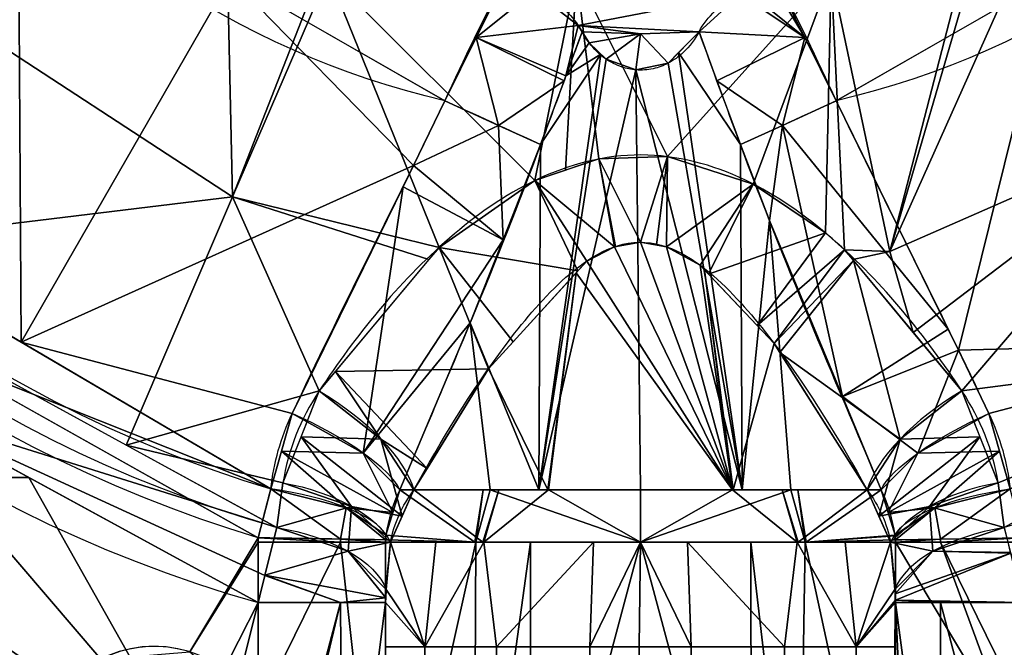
# Model space of a CAD drawing. Header units: millimetres. Extents: x -73 to 73, y -168 to 68.
# Tile 19 of 256: x -24 to 14, y -53 to -29. Entities that reach past the tile are written whole.
import ezdxf

# ---------------------------------------------------------------- set-up
doc = ezdxf.new("R2010")
doc.units = ezdxf.units.MM
doc.layers.add('100', color=7, linetype='Continuous', true_color=0xffffff)

msp = doc.modelspace()

# ---------------------------------------------------------------- linework, layer by layer
at = {"layer": '100', "color": 163, "linetype": 'Continuous'}
for p, q in [((-14.697, -55.475, 97), (-14.697, -49.039, 97)), ((-9.798, -49.039, 101), (-9.798, -64.637, 101)), ((9.798, -64.637, 101), (9.798, -49.039, 101)), ((-14.697, -51.356, 81), (-14.697, -63.317, 81)), ((-9.798, -64.637, 77), (-9.798, -51.356, 77)), ((9.798, -51.356, 77), (9.798, -64.637, 77))]:
    msp.add_line(p, q, dxfattribs=at)
at = {"layer": '100', "color": 163, "linetype": 'Continuous', "extrusion": (0, 0, -1)}
msp.add_circle((18.696, -57.539, -102), 4.5, dxfattribs=at)
for centre, radius, start, end in [((0, 0, -94), 68, 283.06797, 256.93203), ((0, 0, -81), 65, 283.06797, 256.93203), ((0, 0, -97), 51.024, 286.7388, 253.2612), ((0, 0, -80.215), 50.45, 286.0923, 253.9077), ((0, 0, -100), 32.941, 283.1966, 256.8034)]:
    msp.add_arc(centre, radius, start, end, dxfattribs=at)
at = {"layer": '100', "color": 163, "linetype": 'Continuous'}
for centre, radius, start, end in [((0, 0, 84), 68, 283.06797, 256.93203), ((0, 0, 81), 53.418, 285.9698, 254.0302), ((0, 0, 97.321), 49.087, 286.8231, 253.1769), ((0, 0, 97), 65, 216, 252), ((-18.696, -57.539, 97), 4.5, 27.3052, 252)]:
    msp.add_arc(centre, radius, start, end, dxfattribs=at)
at = {"layer": '100', "color": 163, "linetype": 'Continuous', "extrusion": (0.415566, 0.909563, 4.5798e-15)}
msp.add_arc((-6.488, 105, -32.296), 5, 215.968, 270, dxfattribs=at)
at = {"layer": '100', "color": 163, "linetype": 'Continuous', "extrusion": (0.415566, -0.909563, -2.88357e-16)}
msp.add_arc((-6.488, 105, 32.296), 5, 215.968, 270, dxfattribs=at)
at = {"layer": '100', "color": 163, "linetype": 'Continuous', "extrusion": (0.500891, 0.754648, -0.42381)}
msp.add_arc((-14.276, 46.906, -71.566), 5, 82.3326, 153.3965, dxfattribs=at)
at = {"layer": '100', "color": 163, "linetype": 'Continuous', "extrusion": (0.500891, -0.754648, 0.42381)}
msp.add_arc((-14.276, 46.906, 71.566), 5, 82.3326, 153.3965, dxfattribs=at)
at = {"layer": '100', "color": 163, "linetype": 'Continuous', "extrusion": (0.40359, 0.877121, 0.260333)}
msp.add_arc((-6.442, 111.737, -18.493), 5, 196.0479, 272.0461, dxfattribs=at)
at = {"layer": '100', "color": 163, "linetype": 'Continuous', "extrusion": (0.40359, -0.877121, -0.260333)}
msp.add_arc((-6.442, 111.737, 18.493), 5, 196.0479, 272.0461, dxfattribs=at)
at = {"layer": '100', "color": 163, "linetype": 'Continuous', "extrusion": (0.136165, 0.869628, -0.474559)}
msp.add_arc((6.659, 41.846, -80.136), 5, 93.5678, 161.7399, dxfattribs=at)
at = {"layer": '100', "color": 163, "linetype": 'Continuous', "extrusion": (0.136165, -0.869628, 0.474559)}
msp.add_arc((6.659, 41.846, 80.136), 5, 93.5678, 161.7399, dxfattribs=at)
at = {"layer": '100', "color": 163, "linetype": 'Continuous', "extrusion": (0.110686, 0.941471, 0.318404)}
msp.add_arc((8.907, 112.635, -14.821), 5, 192.3972, 266.748, dxfattribs=at)
at = {"layer": '100', "color": 163, "linetype": 'Continuous', "extrusion": (0, 1, 0)}
for centre, radius, start, end in [((0, 99, -47.021), 9.65, 16.4644, 163.5356), ((0, 79, -47.021), 9.65, 205.512, 334.488), ((14.697, 102, -49.039), 5, 191.537, 270), ((14.697, 76, -51.356), 5, 90, 168.463)]:
    msp.add_arc(centre, radius, start, end, dxfattribs=at)
at = {"layer": '100', "color": 163, "linetype": 'Continuous', "extrusion": (0.110686, -0.941471, -0.318404)}
msp.add_arc((8.907, 112.635, 14.821), 5, 192.3972, 266.748, dxfattribs=at)
at = {"layer": '100', "color": 163, "linetype": 'Continuous', "extrusion": (0.104531, 0.86556, -0.489775)}
msp.add_arc((8.467, 40.56, -82.706), 5, 94.5387, 166.1485, dxfattribs=at)
at = {"layer": '100', "color": 163, "linetype": 'Continuous', "extrusion": (0.104531, -0.86556, 0.489775)}
msp.add_arc((8.467, 40.56, 82.706), 5, 94.5387, 166.1485, dxfattribs=at)
at = {"layer": '100', "color": 163, "linetype": 'Continuous', "extrusion": (0.016412, 0.999865, 5.69402e-18)}
msp.add_arc((13.892, 102, -49.097), 5, 191.5366, 270, dxfattribs=at)
at = {"layer": '100', "color": 163, "linetype": 'Continuous', "extrusion": (0, -1, 0)}
for centre, radius, start, end in [((0, 99, 49.039), 10, 11.537, 168.463), ((0, 79, 49.039), 10, 196.0098, 343.9902), ((14.697, 102, 49.039), 5, 191.537, 270), ((14.697, 76, 51.356), 5, 90, 168.463)]:
    msp.add_arc(centre, radius, start, end, dxfattribs=at)
at = {"layer": '100', "color": 163, "linetype": 'Continuous', "extrusion": (0.016412, -0.999865, 0)}
msp.add_arc((13.892, 102, 49.097), 5, 191.5366, 270, dxfattribs=at)
at = {"layer": '100', "color": 163, "linetype": 'Continuous'}
for points in [[(-7.52, -32.071, 100), (-6.784, -30.459, 100), (-6.019, -28.862, 100), (-5.169, -27.308, 100)], [(5.169, -27.308, 100), (6.019, -28.862, 100), (6.784, -30.459, 100), (7.52, -32.071, 100)], [(3.84, -33.753, 102.063), (3.304, -32.304, 101.905), (2.771, -30.858, 101.723), (2.249, -29.414, 101.499)], [(-13.389, -44.083, 98.245), (-11.521, -40.123, 99.424), (-9.483, -36.158, 100), (-7.52, -32.071, 100)], [(7.52, -32.071, 100), (9.483, -36.158, 100), (11.521, -40.123, 99.424), (13.389, -44.083, 98.245)], [(-3.84, -33.753, 102.063), (-5.496, -38.23, 102.551), (-7.412, -42.651, 102.462), (-9.255, -47.021, 101.735)], [(9.255, -47.021, 101.735), (7.405, -42.632, 102.465), (5.502, -38.249, 102.553), (3.84, -33.753, 102.063)], [(-12.354, -43.221, 77.304), (-13.079, -44.314, 77.918), (-13.547, -45.488, 78.568), (-13.744, -46.748, 79.256)], [(13.744, -46.748, 79.256), (13.547, -45.488, 78.568), (13.079, -44.314, 77.918), (12.354, -43.221, 77.304)], [(-14.207, -46.986, 97.321), (-14.1, -45.982, 97.66), (-13.828, -45.014, 97.968), (-13.389, -44.083, 98.245)], [(13.389, -44.083, 98.245), (13.828, -45.014, 97.968), (14.1, -45.982, 97.66), (14.207, -46.986, 97.321)], [(-13.744, -46.748, 79.256), (-13.835, -47.324, 79.57), (-13.915, -47.9, 79.89), (-13.984, -48.473, 80.215)], [(13.984, -48.473, 80.215), (13.915, -47.9, 79.89), (13.835, -47.324, 79.57), (13.744, -46.748, 79.256)], [(-14.695, -48.862, 97), (-14.534, -48.218, 97), (-14.371, -47.593, 97.107), (-14.207, -46.986, 97.321)], [(-9.255, -47.021, 101.735), (-9.527, -47.579, 101.518), (-9.703, -48.16, 101.286), (-9.784, -48.762, 101.036)], [(-9.612, -49.039, 76.242), (-9.472, -48.309, 75.755), (-9.167, -47.637, 75.291), (-8.709, -47.021, 74.844)], [(8.709, -47.021, 74.844), (9.167, -47.637, 75.291), (9.472, -48.309, 75.755), (9.612, -49.039, 76.242)], [(9.784, -48.762, 101.036), (9.703, -48.16, 101.286), (9.527, -47.579, 101.518), (9.255, -47.021, 101.735)], [(-13.984, -48.473, 80.215), (-14.213, -49.351, 80.73), (-14.458, -50.341, 81), (-14.697, -51.356, 81)], [(14.697, -51.356, 81), (14.458, -50.341, 81), (14.213, -49.351, 80.73), (13.984, -48.473, 80.215)], [(-14.697, -49.039, 97), (-14.697, -48.98, 97), (-14.696, -48.921, 97), (-14.695, -48.862, 97)], [(-9.797, -48.943, 101), (-9.798, -48.975, 101), (-9.798, -49.007, 101), (-9.798, -49.039, 101)], [(-9.78, -50.85, 76.913), (-9.731, -50.247, 76.685), (-9.675, -49.643, 76.462), (-9.612, -49.039, 76.242)], [(9.612, -49.039, 76.242), (9.675, -49.643, 76.462), (9.731, -50.247, 76.685), (9.78, -50.85, 76.913)], [(9.798, -49.039, 101), (9.798, -49.007, 101), (9.798, -48.975, 101), (9.797, -48.943, 101)], [(-9.798, -51.356, 77), (-9.798, -51.185, 77), (-9.793, -51.01, 76.973), (-9.78, -50.85, 76.913)]]:
    msp.add_open_spline(points, degree=3, dxfattribs=at)
for points, knots in [([(-4.094, -27.847, 100.146), (-4.09, -27.849, 100.148), (-4.085, -27.851, 100.149), (-3.705, -28.01, 100.252), (-3.357, -28.212, 100.409), (-2.793, -28.66, 100.795), (-2.566, -28.909, 101.022), (-2.393, -29.17, 101.268), (-2.34, -29.25, 101.343), (-2.292, -29.331, 101.421), (-2.249, -29.414, 101.499)], [0, 0, 0, 0, 0.005472, 0.005472, 0.450932, 0.450932, 0.872211, 0.872211, 0.872211, 1, 1, 1, 1]), ([(2.249, -29.414, 101.499), (2.399, -29.129, 101.227), (2.609, -28.853, 100.97), (3.14, -28.362, 100.534), (3.47, -28.141, 100.352), (3.918, -27.923, 100.197), (4.005, -27.884, 100.17), (4.094, -27.847, 100.146)], [0, 0, 0, 0, 0.446299, 0.446299, 0.895747, 0.895747, 1, 1, 1, 1]), ([(-2.249, -29.414, 101.499), (-2.453, -29.98, 101.587), (-2.66, -30.546, 101.668), (-3.189, -31.993, 101.862), (-3.514, -32.873, 101.967), (-3.84, -33.753, 102.063)], [0, 0, 0, 0, 0.392035, 0.392035, 1, 1, 1, 1]), ([(2.249, -29.414, 101.499), (2.097, -29.699, 101.773), (1.895, -29.978, 102.036), (1.469, -30.372, 102.407), (1.279, -30.512, 102.538), (0.886, -30.716, 102.728), (0.688, -30.791, 102.798), (0.27, -30.883, 102.883), (0.044, -30.899, 102.898), (-0.358, -30.868, 102.869), (-0.542, -30.829, 102.834), (-0.935, -30.699, 102.712), (-1.141, -30.592, 102.613), (-1.585, -30.289, 102.329), (-1.802, -30.071, 102.124), (-1.977, -29.841, 101.906), (-2.081, -29.703, 101.776), (-2.171, -29.56, 101.639), (-2.249, -29.414, 101.499)], [0, 0, 0, 0, 0.198912, 0.198912, 0.322809, 0.322809, 0.424478, 0.424478, 0.527361, 0.527361, 0.614194, 0.614194, 0.729399, 0.729399, 0.899143, 0.899143, 0.899143, 1, 1, 1, 1]), ([(12.354, -43.221, 77.304), (10.959, -41.12, 76.124), (9.373, -39.109, 75.086), (6.359, -36.492, 73.818), (5.251, -35.701, 73.45), (2.778, -34.521, 72.914), (1.409, -34.153, 72.752), (-1.372, -34.147, 72.75), (-2.753, -34.511, 72.909), (-5.244, -35.696, 73.448), (-6.336, -36.475, 73.81), (-9.353, -39.086, 75.074), (-10.956, -41.116, 76.122), (-12.354, -43.221, 77.304)], [0, 0, 0, 0, 0.25, 0.25, 0.375, 0.375, 0.5, 0.5, 0.625, 0.625, 0.75, 0.75, 1, 1, 1, 1]), ([(-8.709, -47.021, 74.844), (-7.667, -45.131, 74.226), (-6.527, -43.252, 73.722), (-4.542, -40.603, 73.179), (-3.841, -39.748, 73.033), (-2.205, -38.24, 72.821), (-1.195, -37.524, 72.75), (1.104, -37.487, 72.746), (2.128, -38.182, 72.814), (3.793, -39.692, 73.024), (4.504, -40.556, 73.17), (6.519, -43.237, 73.718), (7.659, -45.117, 74.221), (8.709, -47.021, 74.844)], [0, 0, 0, 0, 0.25, 0.25, 0.375, 0.375, 0.5, 0.5, 0.625, 0.625, 0.75, 0.75, 1, 1, 1, 1]), ([(-9.784, -48.762, 101.036), (-9.791, -48.812, 101.015), (-9.795, -48.867, 101.003), (-9.797, -48.928, 101), (-9.797, -48.936, 101), (-9.797, -48.943, 101)], [0, 0, 0, 0, 0.884581, 0.884581, 1, 1, 1, 1]), ([(9.797, -48.943, 101), (9.796, -48.89, 101), (9.793, -48.836, 101.009), (9.786, -48.778, 101.03), (9.785, -48.77, 101.033), (9.784, -48.762, 101.036)], [0, 0, 0, 0, 0.86336, 0.86336, 1, 1, 1, 1]), ([(9.78, -50.85, 76.913), (9.79, -50.982, 76.963), (9.796, -51.124, 76.989), (9.798, -51.296, 76.999), (9.798, -51.326, 77), (9.798, -51.356, 77)], [0, 0, 0, 0, 0.824878, 0.824878, 1, 1, 1, 1])]:
    msp.add_open_spline(points, degree=3, knots=knots, dxfattribs=at)
for points in [[(19.062, -7.542, 100), (5.169, -27.308, 100), (7.52, -32.071, 100), (23.917, -22.651, 100)], [(-23.917, -22.651, 100), (-7.52, -32.071, 100), (-5.169, -27.308, 100), (-17.232, -11.104, 100)], [(-23.917, -22.651, 100), (-34.111, -35.299, 97.321), (-23.811, -41.346, 97.321)], [(-23.811, -41.346, 97.321), (-15.756, -27.34, 100), (-23.917, -22.651, 100)], [(-15.905, -25.981, 71.52), (-15.688, -35.765, 74.637), (-26.451, -28.733, 74.637)], [(-15.688, -35.765, 74.637), (-15.905, -25.981, 71.52), (-12.339, -27.2, 71.335)], [(9.587, -37.859, 74.637), (12.703, -27.189, 71.379), (14.548, -26.765, 71.52)], [(14.548, -26.765, 71.52), (21.361, -32.695, 74.637), (9.587, -37.859, 74.637)], [(-15.688, -35.765, 74.637), (-11.998, -27.2, 71.335), (-7.744, -37.703, 74.405)], [(-12.339, -27.2, 71.335), (-11.998, -27.2, 71.335), (-15.688, -35.765, 74.637)], [(-11.998, -27.2, 71.335), (-4.066, -35.136, 73.193), (-7.744, -37.703, 74.405)], [(-4.066, -35.136, 73.193), (-11.998, -27.2, 71.335), (-2.466, -27.2, 71.335)], [(-2.466, -27.2, 71.335), (-2.889, -34.738, 73.014), (-4.066, -35.136, 73.193)], [(-1.603, -34.303, 72.819), (-2.889, -34.738, 73.014), (-2.466, -27.2, 71.335)], [(-2.466, -27.2, 71.335), (7.332, -27.2, 71.335), (1.032, -34.213, 72.779)], [(1.032, -34.213, 72.779), (-1.603, -34.303, 72.819), (-2.466, -27.2, 71.335)], [(4.335, -35.27, 73.255), (1.032, -34.213, 72.779), (7.332, -27.2, 71.335)], [(7.11, -37.148, 74.136), (4.335, -35.27, 73.255), (7.332, -27.2, 71.335)], [(7.841, -37.793, 74.449), (7.11, -37.148, 74.136), (7.332, -27.2, 71.335)], [(9.587, -37.859, 74.637), (7.332, -27.2, 71.335), (12.339, -27.2, 71.335)], [(7.332, -27.2, 71.335), (9.587, -37.859, 74.637), (7.841, -37.793, 74.449)], [(12.339, -27.2, 71.335), (12.703, -27.189, 71.379), (9.587, -37.859, 74.637)], [(-8.731, -34.562, 99.927), (-15.756, -27.34, 100), (-23.811, -41.346, 97.321)], [(-8.731, -34.562, 99.927), (-7.52, -32.071, 100), (-15.756, -27.34, 100)], [(-5.156, -27.315, 100), (-5.169, -27.308, 100), (-6.317, -29.634, 100)], [(-4.094, -27.847, 100.146), (-5.156, -27.315, 100), (-6.317, -29.634, 100)], [(6.317, -29.635, 100), (4.989, -27.407, 100.004), (4.094, -27.847, 100.146)], [(5.156, -27.315, 100), (4.989, -27.407, 100.004), (6.317, -29.635, 100)], [(6.317, -29.635, 100), (5.169, -27.308, 100), (5.156, -27.315, 100)], [(15.756, -27.34, 100), (7.52, -32.071, 100), (12.225, -41.653, 98.892)], [(12.225, -41.653, 98.892), (23.811, -41.346, 97.321), (15.756, -27.34, 100)], [(-2.393, -29.17, 101.268), (-4.094, -27.847, 100.146), (-6.317, -29.634, 100)], [(3.833, -27.965, 100.226), (-4.094, -27.847, 100.146), (-2.393, -29.17, 101.268)], [(2.249, -29.414, 101.499), (3.833, -27.965, 100.226), (-2.393, -29.17, 101.268)], [(6.317, -29.635, 100), (3.833, -27.965, 100.226), (2.249, -29.414, 101.499)], [(6.317, -29.635, 100), (4.094, -27.847, 100.146), (3.833, -27.965, 100.226)], [(-33.303, -37.896, 80.215), (-26.451, -28.733, 74.637), (-15.688, -35.765, 74.637)], [(-6.317, -29.634, 100), (-2.867, -31.113, 101.744), (-2.393, -29.17, 101.268)], [(-2.867, -31.113, 101.744), (-2.249, -29.414, 101.499), (-2.393, -29.17, 101.268)], [(-1.977, -29.841, 101.906), (-2.249, -29.414, 101.499), (-2.867, -31.113, 101.744)], [(-2.393, -29.17, 101.268), (-2.249, -29.414, 101.499), (0, -29.499, 101.499)], [(0, -29.499, 101.499), (2.249, -29.414, 101.499), (-2.393, -29.17, 101.268)], [(0, -29.499, 101.499), (-2.249, -29.414, 101.499), (-1.977, -29.841, 101.906)], [(0, -29.499, 101.499), (-1.977, -29.841, 101.906), (-1.321, -30.469, 102.498)], [(-1.321, -30.469, 102.498), (-0.174, -30.882, 102.883), (0, -29.499, 101.499)], [(0, -29.499, 101.499), (-0.174, -30.882, 102.883), (1.063, -30.624, 102.642)], [(1.063, -30.624, 102.642), (2.249, -29.414, 101.499), (0, -29.499, 101.499)], [(3.84, -33.753, 102.063), (2.249, -29.414, 101.499), (1.465, -30.213, 102.254)], [(2.249, -29.414, 101.499), (2.939, -31.297, 101.744), (6.317, -29.635, 100)], [(-6.317, -29.634, 100), (-7.52, -32.071, 100), (-5.454, -33.015, 100.546)], [(-5.454, -33.015, 100.546), (-2.935, -31.296, 101.766), (-6.317, -29.634, 100)], [(-6.317, -29.634, 100), (-2.935, -31.296, 101.766), (-2.867, -31.113, 101.744)], [(-1.523, -30.276, 102.316), (-1.977, -29.841, 101.906), (-2.867, -31.113, 101.744)], [(6.317, -29.635, 100), (2.939, -31.297, 101.744), (5.454, -33.015, 100.546)], [(5.454, -33.015, 100.546), (7.52, -32.071, 100), (6.317, -29.635, 100)], [(-3.84, -33.753, 102.063), (-3.913, -47.021, 107.35), (-1.523, -30.276, 102.316)], [(-1.321, -30.469, 102.498), (-1.523, -30.276, 102.316), (-3.913, -47.021, 107.35)], [(-1.523, -30.276, 102.316), (-2.867, -31.113, 101.744), (-3.84, -33.753, 102.063)], [(3.913, -47.021, 107.35), (1.465, -30.213, 102.254), (1.063, -30.624, 102.642)], [(1.465, -30.213, 102.254), (3.913, -47.021, 107.35), (3.84, -33.753, 102.063)], [(-0.174, -30.882, 102.883), (-1.321, -30.469, 102.498), (-3.913, -47.021, 107.35)], [(3.913, -47.021, 107.35), (1.063, -30.624, 102.642), (-0.174, -30.882, 102.883)], [(-3.913, -47.021, 107.35), (0, -47.021, 108.65), (-0.174, -30.882, 102.883)], [(-0.174, -30.882, 102.883), (0, -47.021, 108.65), (3.913, -47.021, 107.35)], [(-5.454, -33.015, 100.546), (-3.84, -33.753, 102.063), (-2.935, -31.296, 101.766)], [(2.939, -31.297, 101.744), (3.84, -33.753, 102.063), (5.454, -33.015, 100.546)], [(-5.454, -33.015, 100.546), (-7.52, -32.071, 100), (-8.731, -34.562, 99.927)], [(11.831, -40.851, 98.985), (7.52, -32.071, 100), (5.454, -33.015, 100.546)], [(10.483, -40.971, 76.121), (9.587, -37.859, 74.637), (21.361, -32.695, 74.637)], [(21.361, -32.695, 74.637), (12.354, -43.221, 77.304), (10.483, -40.971, 76.121)], [(12.354, -43.221, 77.304), (21.361, -32.695, 74.637), (27.083, -41.302, 80.215)], [(-8.731, -34.562, 99.927), (-5.286, -37.408, 102.217), (-5.454, -33.015, 100.546)], [(-5.286, -37.408, 102.217), (-3.84, -33.753, 102.063), (-5.454, -33.015, 100.546)], [(5.454, -33.015, 100.546), (3.84, -33.753, 102.063), (4.958, -36.676, 102.3)], [(4.958, -36.676, 102.3), (7.767, -43.44, 101.931), (5.454, -33.015, 100.546)], [(5.454, -33.015, 100.546), (7.767, -43.44, 101.931), (11.831, -40.851, 98.985)], [(-3.84, -33.753, 102.063), (-6.549, -40.598, 102.351), (-3.913, -47.021, 107.35)], [(3.913, -47.021, 107.35), (4.958, -36.676, 102.3), (3.84, -33.753, 102.063)], [(-4.066, -35.136, 73.193), (-1.603, -34.303, 72.819), (-0.999, -37.679, 72.766)], [(-0.999, -37.679, 72.766), (-1.603, -34.303, 72.819), (-1.602, -34.303, 72.819)], [(-1.602, -34.303, 72.819), (1.032, -34.213, 72.779), (0, -37.505, 72.748)], [(-1.602, -34.303, 72.819), (-0.962, -37.672, 72.765), (-0.999, -37.679, 72.766)], [(0, -37.505, 72.748), (-0.962, -37.672, 72.765), (-1.602, -34.303, 72.819)], [(0, -37.505, 72.748), (1.032, -34.213, 72.779), (1.033, -34.213, 72.779)], [(1.033, -34.213, 72.779), (0.612, -37.612, 72.759), (0, -37.505, 72.748)], [(1.001, -37.679, 72.766), (0.612, -37.612, 72.759), (1.033, -34.213, 72.779)], [(1.001, -37.679, 72.766), (1.033, -34.213, 72.779), (4.335, -35.27, 73.255)], [(-23.811, -41.346, 97.321), (-13.389, -44.083, 98.245), (-8.731, -34.562, 99.927)], [(-8.731, -34.562, 99.927), (-9.129, -35.375, 99.783), (-5.286, -37.408, 102.217)], [(-7.743, -37.702, 74.405), (-4.066, -35.136, 73.193), (-2.413, -38.607, 72.893)], [(-0.999, -37.679, 72.766), (-2.068, -38.228, 72.827), (-4.066, -35.136, 73.193)], [(-4.066, -35.136, 73.193), (-4.066, -35.136, 73.193), (-2.413, -38.607, 72.893)], [(-2.068, -38.228, 72.827), (-2.413, -38.607, 72.893), (-4.066, -35.136, 73.193)], [(-9.129, -35.375, 99.783), (-13.389, -44.083, 98.245), (-10.663, -45.609, 99.162)], [(-10.663, -45.609, 99.162), (-5.286, -37.408, 102.217), (-9.129, -35.375, 99.783)], [(4.335, -35.27, 73.255), (2.293, -38.387, 72.847), (1.001, -37.679, 72.766)], [(4.335, -35.27, 73.255), (4.336, -35.271, 73.255), (2.293, -38.387, 72.847)], [(4.336, -35.271, 73.255), (2.615, -38.727, 72.903), (2.293, -38.387, 72.847)], [(2.615, -38.727, 72.903), (4.336, -35.271, 73.255), (7.11, -37.148, 74.136)], [(-15.688, -35.765, 74.637), (-19.774, -45.303, 80.215), (-33.303, -37.896, 80.215)], [(-19.774, -45.303, 80.215), (-15.688, -35.765, 74.637), (-12.354, -43.221, 77.304)], [(-15.688, -35.765, 74.637), (-8.136, -38.172, 74.652), (-12.354, -43.221, 77.304)], [(-7.744, -37.703, 74.405), (-8.136, -38.172, 74.652), (-15.688, -35.765, 74.637)], [(4.958, -36.676, 102.3), (3.913, -47.021, 107.35), (5.777, -47.021, 106.731)], [(5.777, -47.021, 106.731), (9.255, -47.021, 101.735), (4.958, -36.676, 102.3)], [(-6.549, -40.598, 102.351), (-5.286, -37.408, 102.217), (-10.663, -45.609, 99.162)], [(7.11, -37.148, 74.136), (4.487, -40.71, 73.229), (2.615, -38.727, 72.903)], [(7.11, -37.148, 74.136), (7.111, -37.149, 74.137), (4.487, -40.71, 73.229)], [(4.487, -40.71, 73.229), (7.111, -37.149, 74.137), (7.841, -37.793, 74.449)], [(-11.731, -42.476, 76.913), (-7.744, -37.703, 74.405), (-5.844, -42.373, 73.551)], [(-7.744, -37.703, 74.405), (-7.743, -37.702, 74.405), (-4.893, -41.329, 73.369)], [(-4.893, -41.329, 73.369), (-5.844, -42.373, 73.551), (-7.744, -37.703, 74.405)], [(-2.413, -38.607, 72.893), (-4.893, -41.329, 73.369), (-7.743, -37.702, 74.405)], [(-2.068, -38.228, 72.827), (-0.999, -37.679, 72.766), (3.536, -47.021, 70.021)], [(3.536, -47.021, 70.021), (-0.999, -37.679, 72.766), (0, -37.505, 72.748)], [(0, -37.505, 72.748), (1.001, -37.679, 72.766), (3.536, -47.021, 70.021)], [(1.001, -37.679, 72.766), (2.293, -38.387, 72.847), (3.536, -47.021, 70.021)], [(7.841, -37.793, 74.449), (5.137, -41.399, 73.342), (4.487, -40.71, 73.229)], [(7.841, -37.793, 74.449), (8.185, -38.206, 74.667), (5.137, -41.399, 73.342)], [(9.587, -37.859, 74.637), (8.157, -38.173, 74.649), (7.841, -37.793, 74.449)], [(-38.206, -52.586, 97), (-22.978, -56.157, 97), (-20.751, -53.536, 97), (-34.047, -38.004, 97)], [(-20.751, -53.536, 97), (-17.323, -53.253, 97), (-14.695, -48.862, 97), (-34.047, -38.004, 97)], [(8.185, -38.206, 74.667), (5.353, -41.738, 73.433), (5.137, -41.399, 73.342)], [(9.976, -45.071, 76.819), (5.353, -41.738, 73.433), (8.185, -38.206, 74.667)], [(8.157, -38.173, 74.649), (9.587, -37.859, 74.637), (10.483, -40.971, 76.121)], [(8.185, -38.206, 74.667), (12.354, -43.221, 77.304), (9.976, -45.071, 76.819)], [(-2.477, -38.677, 72.906), (-2.068, -38.228, 72.827), (3.536, -47.021, 70.021)], [(3.536, -47.021, 70.021), (2.293, -38.387, 72.847), (2.459, -38.562, 72.875)], [(3.566, -47.021, 70.048), (2.459, -38.562, 72.875), (5.137, -41.399, 73.342)], [(2.459, -38.562, 72.875), (3.566, -47.021, 70.048), (3.536, -47.021, 70.021)], [(-5.844, -42.373, 73.551), (-2.477, -38.677, 72.906), (-3.566, -47.021, 70.048)], [(-3.536, -47.021, 70.021), (-3.566, -47.021, 70.048), (-2.477, -38.677, 72.906)], [(3.536, -47.021, 70.021), (-3.536, -47.021, 70.021), (-2.477, -38.677, 72.906)], [(-14.207, -46.986, 97.321), (-26.165, -39.965, 97.321), (-27.351, -41.761, 97)], [(-10.663, -45.609, 99.162), (-9.255, -47.021, 101.735), (-6.549, -40.598, 102.351)], [(-6.549, -40.598, 102.351), (-9.255, -47.021, 101.735), (-5.777, -47.021, 106.731)], [(-5.777, -47.021, 106.731), (-3.913, -47.021, 107.35), (-6.549, -40.598, 102.351)], [(12.225, -41.653, 98.892), (11.831, -40.851, 98.985), (7.767, -43.44, 101.931)], [(-23.517, -46.55, 81), (-33.821, -46.55, 81), (-33.821, -40.935, 81)], [(-28.099, -44.053, 81), (-26.534, -41.602, 80.215), (-13.984, -48.473, 80.215)], [(-23.811, -41.346, 97.321), (-14.207, -46.986, 97.321), (-13.389, -44.083, 98.245)], [(5.137, -41.399, 73.342), (8.709, -47.021, 74.844), (3.566, -47.021, 70.048)], [(12.225, -41.653, 98.892), (13.389, -44.083, 98.245), (23.811, -41.346, 97.321)], [(27.083, -41.302, 80.215), (13.744, -46.748, 79.256), (12.354, -43.221, 77.304)], [(13.389, -44.083, 98.245), (14.207, -46.986, 97.321), (23.811, -41.346, 97.321)], [(27.083, -41.302, 80.215), (13.984, -48.473, 80.215), (13.744, -46.748, 79.256)], [(-27.351, -41.761, 97), (-14.695, -48.862, 97), (-14.207, -46.986, 97.321)], [(9.976, -45.071, 76.819), (8.709, -47.021, 74.844), (5.353, -41.738, 73.433)], [(12.225, -41.653, 98.892), (7.767, -43.44, 101.931), (10.663, -45.609, 99.162)], [(10.663, -45.609, 99.162), (13.389, -44.083, 98.245), (12.225, -41.653, 98.892)], [(-5.844, -42.373, 73.551), (-8.207, -46.206, 74.617), (-11.731, -42.476, 76.913)], [(-3.566, -47.021, 70.048), (-8.709, -47.021, 74.844), (-5.844, -42.373, 73.551)], [(-9.976, -45.071, 76.819), (-12.354, -43.221, 77.304), (-11.731, -42.476, 76.913)], [(-9.976, -45.071, 76.819), (-11.731, -42.476, 76.913), (-8.207, -46.206, 74.617)], [(-12.354, -43.221, 77.304), (-13.744, -46.748, 79.256), (-19.774, -45.303, 80.215)], [(-13.049, -44.984, 78.28), (-12.354, -43.221, 77.304), (-9.976, -45.071, 76.819)], [(7.767, -43.44, 101.931), (9.255, -47.021, 101.735), (10.663, -45.609, 99.162)], [(9.976, -45.071, 76.819), (12.354, -43.221, 77.304), (13.049, -44.984, 78.28)], [(-13.984, -48.473, 80.215), (-14.446, -50.31, 80.903), (-28.099, -44.053, 81)], [(-14.446, -50.31, 80.903), (-14.697, -51.356, 81), (-28.099, -44.053, 81)], [(-10.663, -45.609, 99.162), (-13.389, -44.083, 98.245), (-13.798, -45.534, 97.783)], [(13.798, -45.534, 97.783), (13.389, -44.083, 98.245), (10.663, -45.609, 99.162)], [(-11.11, -47.656, 78.347), (-13.744, -46.748, 79.256), (-13.049, -44.984, 78.28)], [(-9.164, -48.037, 75.548), (-13.049, -44.984, 78.28), (-9.976, -45.071, 76.819)], [(-11.11, -47.656, 78.347), (-13.049, -44.984, 78.28), (-9.164, -48.037, 75.548)], [(9.164, -48.037, 75.548), (13.049, -44.984, 78.28), (11.11, -47.656, 78.347)], [(9.976, -45.071, 76.819), (13.049, -44.984, 78.28), (9.164, -48.037, 75.548)], [(13.049, -44.984, 78.28), (13.744, -46.748, 79.256), (11.11, -47.656, 78.347)], [(-13.744, -46.748, 79.256), (-13.984, -48.473, 80.215), (-19.774, -45.303, 80.215)], [(-9.976, -45.071, 76.819), (-8.709, -47.021, 74.844), (-9.164, -48.037, 75.548)], [(-8.207, -46.206, 74.617), (-8.709, -47.021, 74.844), (-9.976, -45.071, 76.819)], [(9.164, -48.037, 75.548), (8.709, -47.021, 74.844), (9.976, -45.071, 76.819)], [(-13.798, -45.534, 97.783), (-14.207, -46.986, 97.321), (-11.312, -47.707, 98.446)], [(-9.52, -47.893, 101.385), (-13.798, -45.534, 97.783), (-11.312, -47.707, 98.446)], [(-10.663, -45.609, 99.162), (-13.798, -45.534, 97.783), (-9.52, -47.893, 101.385)], [(-9.52, -47.893, 101.385), (-9.255, -47.021, 101.735), (-10.663, -45.609, 99.162)], [(10.663, -45.609, 99.162), (9.255, -47.021, 101.735), (9.52, -47.893, 101.385)], [(9.52, -47.893, 101.385), (13.798, -45.534, 97.783), (10.663, -45.609, 99.162)], [(11.312, -47.707, 98.446), (13.798, -45.534, 97.783), (9.52, -47.893, 101.385)], [(11.312, -47.707, 98.446), (14.207, -46.986, 97.321), (13.798, -45.534, 97.783)], [(-33.821, -46.55, 81), (-23.517, -46.55, 81), (-18.696, -55.093, 81), (-20.425, -55.81, 81)], [(-20.425, -55.81, 81), (-21.141, -57.539, 81), (-33.821, -54.723, 81), (-33.821, -46.55, 81)], [(-16.966, -55.81, 81), (-18.696, -55.093, 81), (-23.517, -46.55, 81), (-14.697, -51.356, 81)], [(-13.984, -48.473, 80.215), (-13.744, -46.748, 79.256), (-11.11, -47.656, 78.347)], [(11.11, -47.656, 78.347), (13.744, -46.748, 79.256), (13.984, -48.473, 80.215)], [(-14.207, -46.986, 97.321), (-14.695, -48.862, 97), (-11.534, -48.914, 98.127)], [(-11.534, -48.914, 98.127), (-11.312, -47.707, 98.446), (-14.207, -46.986, 97.321)], [(-9.255, -47.021, 101.735), (-9.784, -48.762, 101.036), (-6.365, -49.039, 106.68)], [(-6.059, -49.039, 71.074), (-9.612, -49.039, 76.242), (-8.709, -47.021, 74.844)], [(-6.365, -49.039, 106.68), (-6.047, -47.021, 106.343), (-9.255, -47.021, 101.735)], [(-8.709, -47.021, 74.844), (-5.44, -47.021, 71.795), (-6.059, -49.039, 71.074)], [(-6.047, -47.021, 106.343), (-6.365, -49.039, 106.68), (-6.325, -49.039, 106.746)], [(-5.777, -47.021, 106.731), (-6.325, -49.039, 106.746), (0, -49.039, 109)], [(-6.325, -49.039, 106.746), (-5.777, -47.021, 106.731), (-6.047, -47.021, 106.343)], [(-6.017, -49.039, 71.013), (-6.059, -49.039, 71.074), (-5.44, -47.021, 71.795)], [(0, -49.039, 69), (-6.017, -49.039, 71.013), (-3.536, -47.021, 70.021)], [(-5.44, -47.021, 71.795), (-3.536, -47.021, 70.021), (-6.017, -49.039, 71.013)], [(0, -49.039, 109), (0, -47.021, 108.65), (-5.777, -47.021, 106.731)], [(-3.536, -47.021, 70.021), (0, -47.021, 70.021), (0, -49.039, 69)], [(0, -49.039, 109), (6.325, -49.039, 106.746), (5.777, -47.021, 106.731)], [(5.777, -47.021, 106.731), (0, -47.021, 108.65), (0, -49.039, 109)], [(0, -49.039, 69), (0, -47.021, 70.021), (3.536, -47.021, 70.021)], [(3.536, -47.021, 70.021), (6.017, -49.039, 71.013), (0, -49.039, 69)], [(6.017, -49.039, 71.013), (3.536, -47.021, 70.021), (5.44, -47.021, 71.795)], [(5.44, -47.021, 71.795), (6.059, -49.039, 71.074), (6.017, -49.039, 71.013)], [(6.059, -49.039, 71.074), (5.44, -47.021, 71.795), (8.709, -47.021, 74.844)], [(6.047, -47.021, 106.343), (5.777, -47.021, 106.731), (6.325, -49.039, 106.746)], [(6.325, -49.039, 106.746), (6.365, -49.039, 106.68), (6.047, -47.021, 106.343)], [(9.255, -47.021, 101.735), (6.047, -47.021, 106.343), (6.365, -49.039, 106.68)], [(8.709, -47.021, 74.844), (9.612, -49.039, 76.242), (6.059, -49.039, 71.074)], [(6.365, -49.039, 106.68), (9.784, -48.762, 101.036), (9.255, -47.021, 101.735)], [(14.207, -46.986, 97.321), (11.312, -47.707, 98.446), (11.534, -48.914, 98.127)], [(11.534, -48.914, 98.127), (14.695, -48.862, 97), (14.207, -46.986, 97.321)], [(-11.11, -47.656, 78.347), (-11.232, -49.385, 79.192), (-13.984, -48.473, 80.215)], [(-11.232, -49.385, 79.192), (-11.11, -47.656, 78.347), (-9.612, -49.039, 76.242)], [(-9.164, -48.037, 75.548), (-9.612, -49.039, 76.242), (-11.11, -47.656, 78.347)], [(11.11, -47.656, 78.347), (9.612, -49.039, 76.242), (9.164, -48.037, 75.548)], [(9.612, -49.039, 76.242), (11.11, -47.656, 78.347), (11.232, -49.385, 79.192)], [(13.984, -48.473, 80.215), (11.232, -49.385, 79.192), (11.11, -47.656, 78.347)], [(-11.312, -47.707, 98.446), (-11.534, -48.914, 98.127), (-9.797, -48.943, 101)], [(-11.312, -47.707, 98.446), (-9.784, -48.762, 101.036), (-9.52, -47.893, 101.385)], [(-9.797, -48.943, 101), (-9.784, -48.762, 101.036), (-11.312, -47.707, 98.446)], [(9.52, -47.893, 101.385), (9.784, -48.762, 101.036), (11.312, -47.707, 98.446)], [(11.312, -47.707, 98.446), (9.784, -48.762, 101.036), (9.787, -48.786, 101.027)], [(11.312, -47.707, 98.446), (9.787, -48.786, 101.027), (9.797, -48.943, 101)], [(9.797, -48.943, 101), (11.534, -48.914, 98.127), (11.312, -47.707, 98.446)], [(-14.443, -50.295, 80.897), (-13.984, -48.473, 80.215), (-11.232, -49.385, 79.192)], [(-9.784, -48.762, 101.036), (-9.797, -48.943, 101), (-6.365, -49.039, 106.68)], [(9.787, -48.786, 101.027), (9.784, -48.762, 101.036), (6.365, -49.039, 106.68)], [(6.365, -49.039, 106.68), (9.797, -48.943, 101), (9.787, -48.786, 101.027)], [(11.232, -49.385, 79.192), (13.984, -48.473, 80.215), (14.228, -49.426, 80.662)], [(-14.697, -49.039, 97), (-14.695, -48.862, 97), (-17.323, -53.253, 97)], [(-17.323, -53.253, 97), (-14.697, -55.475, 97), (-14.697, -49.039, 97)], [(-14.695, -48.862, 97), (-14.697, -49.039, 97), (-11.535, -49.039, 98.127)], [(-9.798, -64.637, 101), (-11.535, -49.039, 98.127), (-14.697, -55.475, 97)], [(-11.535, -49.039, 98.127), (-14.697, -49.039, 97), (-14.697, -55.475, 97)], [(-11.535, -49.039, 98.127), (-11.534, -48.914, 98.127), (-14.695, -48.862, 97)], [(-11.534, -48.914, 98.127), (-11.535, -49.039, 98.127), (-9.798, -49.039, 101)], [(-9.798, -64.637, 101), (-9.798, -49.039, 101), (-11.535, -49.039, 98.127)], [(-9.798, -49.039, 101), (-9.797, -48.943, 101), (-11.534, -48.914, 98.127)], [(-9.612, -49.039, 76.242), (-9.78, -50.85, 76.913), (-11.232, -49.385, 79.192)], [(-9.797, -48.943, 101), (-9.798, -49.039, 101), (-6.365, -49.039, 106.68)], [(-6.325, -49.039, 106.746), (-9.798, -49.039, 101), (-9.798, -64.637, 101)], [(-9.798, -64.637, 101), (-6.405, -64.845, 106.679), (-6.325, -49.039, 106.746)], [(-8.295, -53.054, 73.415), (-9.78, -50.85, 76.913), (-9.612, -49.039, 76.242)], [(-9.612, -49.039, 76.242), (-7.869, -49.039, 73.707), (-8.295, -53.054, 73.415)], [(-8.295, -53.054, 73.415), (-7.869, -49.039, 73.707), (-6.017, -49.039, 71.013)], [(-6.017, -49.039, 71.013), (-5.538, -53.054, 70.673), (-8.295, -53.054, 73.415)], [(-4.235, -49.039, 107.491), (-6.325, -49.039, 106.746), (-6.405, -64.845, 106.679)], [(-6.405, -64.845, 106.679), (-4.227, -64.899, 107.493), (-4.235, -49.039, 107.491)], [(-5.538, -53.054, 70.673), (-6.017, -49.039, 71.013), (-1.806, -49.039, 69.604)], [(-1.806, -49.039, 69.604), (-1.944, -53.054, 69.191), (-5.538, -53.054, 70.673)], [(0, -49.039, 109), (-4.235, -49.039, 107.491), (-4.227, -64.899, 107.493)], [(-4.227, -64.899, 107.493), (-0.201, -65, 108.998), (0, -49.039, 109)], [(-1.944, -53.054, 69.191), (-1.806, -49.039, 69.604), (0, -49.039, 69)], [(0, -49.039, 69), (1.944, -53.054, 69.191), (-1.944, -53.054, 69.191)], [(0, -49.039, 109), (-0.201, -65, 108.998), (4.264, -64.901, 107.536)], [(0, -49.039, 69), (1.806, -49.039, 69.604), (1.944, -53.054, 69.191)], [(4.264, -64.901, 107.536), (4.235, -49.039, 107.491), (0, -49.039, 109)], [(1.806, -49.039, 69.604), (6.017, -49.039, 71.013), (5.538, -53.054, 70.673)], [(5.538, -53.054, 70.673), (1.944, -53.054, 69.191), (1.806, -49.039, 69.604)], [(4.235, -49.039, 107.491), (4.264, -64.901, 107.536), (6.075, -64.861, 106.943)], [(6.075, -64.861, 106.943), (6.325, -49.039, 106.746), (4.235, -49.039, 107.491)], [(8.295, -53.054, 73.415), (5.538, -53.054, 70.673), (6.017, -49.039, 71.013)], [(6.017, -49.039, 71.013), (7.869, -49.039, 73.707), (8.295, -53.054, 73.415)], [(6.325, -49.039, 106.746), (6.075, -64.861, 106.943), (9.706, -64.644, 101.407)], [(9.706, -64.644, 101.407), (9.798, -49.039, 101), (6.325, -49.039, 106.746)], [(6.365, -49.039, 106.68), (9.798, -49.039, 101), (9.797, -48.943, 101)], [(8.295, -53.054, 73.415), (7.869, -49.039, 73.707), (9.612, -49.039, 76.242)], [(9.612, -49.039, 76.242), (9.78, -50.85, 76.913), (8.295, -53.054, 73.415)], [(11.232, -49.385, 79.192), (9.78, -50.85, 76.913), (9.612, -49.039, 76.242)], [(9.706, -64.644, 101.407), (9.798, -64.637, 101), (9.798, -49.039, 101)], [(11.534, -48.914, 98.127), (9.797, -48.943, 101), (9.798, -49.039, 101)], [(9.798, -49.039, 101), (11.535, -49.039, 98.127), (11.534, -48.914, 98.127)], [(14.303, -56.553, 97.016), (9.798, -49.039, 101), (9.798, -64.637, 101)], [(11.535, -49.039, 98.127), (9.798, -49.039, 101), (14.303, -56.553, 97.016)], [(14.695, -48.862, 97), (11.534, -48.914, 98.127), (11.535, -49.039, 98.127)], [(11.535, -49.039, 98.127), (14.697, -49.039, 97), (14.695, -48.862, 97)], [(11.535, -49.039, 98.127), (14.303, -56.553, 97.016), (14.697, -55.475, 97)], [(14.697, -55.475, 97), (14.697, -49.039, 97), (11.535, -49.039, 98.127)], [(-9.791, -51.172, 76.968), (-14.443, -50.295, 80.897), (-11.232, -49.385, 79.192)], [(-11.232, -49.385, 79.192), (-9.78, -50.85, 76.913), (-9.791, -51.172, 76.968)], [(9.787, -51.025, 76.948), (9.78, -50.85, 76.913), (11.232, -49.385, 79.192)], [(11.232, -49.385, 79.192), (14.236, -49.461, 80.668), (9.787, -51.025, 76.948)], [(9.797, -51.265, 76.997), (9.787, -51.025, 76.948), (14.236, -49.461, 80.668)], [(14.236, -49.461, 80.668), (14.697, -51.356, 81), (9.797, -51.265, 76.997)], [(14.228, -49.426, 80.662), (14.236, -49.461, 80.668), (11.232, -49.385, 79.192)], [(-11.535, -51.356, 79.873), (-14.697, -51.356, 81), (-14.446, -50.31, 80.903)], [(-14.446, -50.31, 80.903), (-14.443, -50.295, 80.897), (-11.535, -51.356, 79.873)], [(-11.535, -51.356, 79.873), (-14.443, -50.295, 80.897), (-9.791, -51.172, 76.968)], [(-8.295, -53.054, 73.415), (-9.798, -51.356, 77), (-9.78, -50.85, 76.913)], [(8.295, -53.054, 73.415), (9.78, -50.85, 76.913), (9.797, -51.265, 76.997)], [(-16.25, -57.539, 81), (-16.966, -55.81, 81), (-14.697, -51.356, 81)], [(-14.697, -51.356, 81), (-14.697, -61.651, 81), (-16.25, -57.539, 81)], [(-11.535, -51.356, 79.873), (-14.415, -63.42, 80.992), (-14.697, -63.317, 81)], [(-14.697, -63.317, 81), (-14.697, -51.356, 81), (-11.535, -51.356, 79.873)], [(-11.535, -51.356, 79.873), (-11.448, -64.302, 79.801), (-14.415, -63.42, 80.992)], [(-9.791, -51.172, 76.968), (-9.798, -51.356, 77), (-11.535, -51.356, 79.873)], [(-11.448, -64.302, 79.801), (-11.535, -51.356, 79.873), (-9.798, -51.356, 77)], [(-9.798, -51.356, 77), (-9.798, -64.637, 77), (-11.448, -64.302, 79.801)], [(-8.295, -53.054, 73.415), (-9.798, -53.054, 77), (-9.798, -51.356, 77)], [(9.797, -51.265, 76.997), (9.798, -51.356, 77), (8.295, -53.054, 73.415)], [(9.798, -51.356, 77), (9.798, -53.054, 77), (8.295, -53.054, 73.415)], [(9.797, -51.265, 76.997), (14.697, -51.356, 81), (11.535, -51.356, 79.873)], [(11.535, -51.356, 79.873), (9.798, -51.356, 77), (9.797, -51.265, 76.997)], [(9.798, -51.356, 77), (11.535, -51.356, 79.873), (11.515, -64.286, 79.857)], [(11.515, -64.286, 79.857), (10.41, -64.526, 78.574), (9.798, -51.356, 77)], [(10.41, -64.526, 78.574), (9.798, -64.637, 77), (9.798, -51.356, 77)], [(14.697, -63.317, 81), (11.515, -64.286, 79.857), (11.535, -51.356, 79.873)], [(11.535, -51.356, 79.873), (14.697, -51.356, 81), (14.697, -63.317, 81)], [(-38.206, -52.586, 97), (-20.086, -61.819, 97), (-22.703, -59.586, 97)], [(-22.703, -59.586, 97), (-22.978, -56.157, 97), (-38.206, -52.586, 97)], [(-8.295, -53.054, 73.415), (-8.295, -57.068, 73.415), (-9.798, -57.068, 77), (-9.798, -53.054, 77)], [(-5.538, -53.054, 70.673), (-5.538, -57.068, 70.673), (-8.295, -57.068, 73.415), (-8.295, -53.054, 73.415)], [(-1.944, -53.054, 69.191), (-1.944, -57.068, 69.191), (-5.538, -57.068, 70.673), (-5.538, -53.054, 70.673)], [(1.944, -53.054, 69.191), (1.944, -57.068, 69.191), (-1.944, -57.068, 69.191), (-1.944, -53.054, 69.191)], [(5.538, -53.054, 70.673), (5.538, -57.068, 70.673), (1.944, -57.068, 69.191), (1.944, -53.054, 69.191)], [(8.295, -53.054, 73.415), (8.295, -57.068, 73.415), (5.538, -57.068, 70.673), (5.538, -53.054, 70.673)], [(9.798, -53.054, 77), (9.798, -57.068, 77), (8.295, -57.068, 73.415), (8.295, -53.054, 73.415)]]:
    msp.add_3dface(points, dxfattribs=at)

doc.saveas('drawing.dxf')
